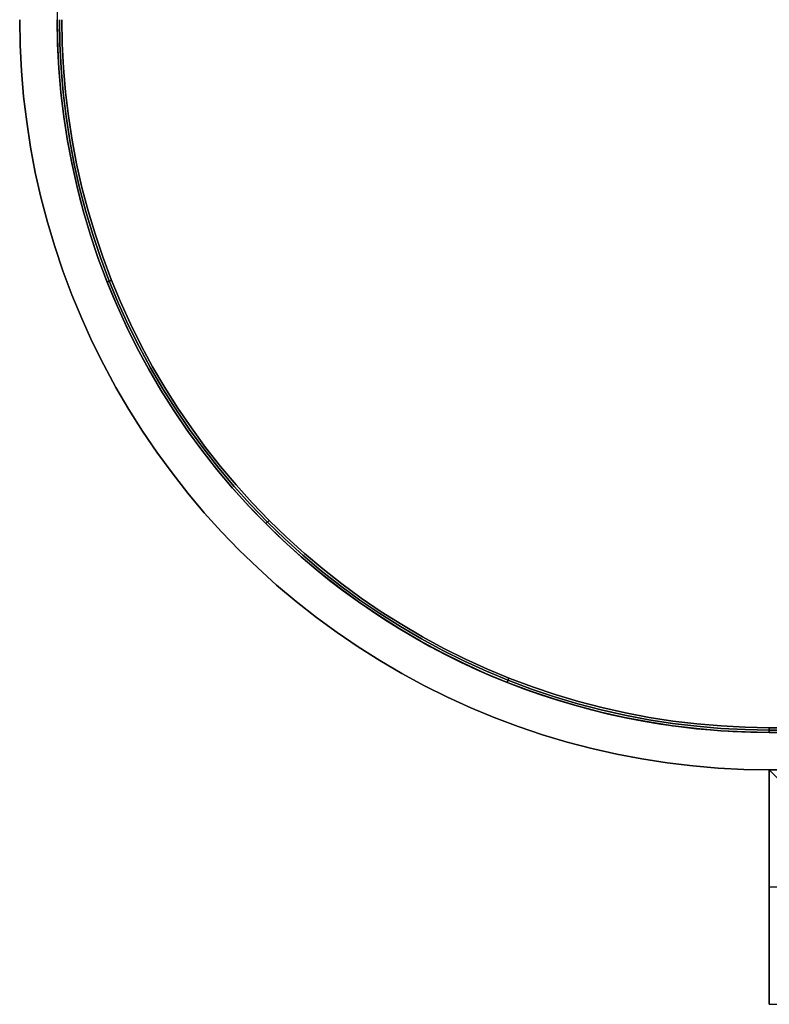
# Model space of a CAD drawing. Extents: x -1808 to 814, y 59 to 2017.
# Tile 1 of 52: x -1808 to -1728, y 59 to 164. Entities that reach past the tile are written whole.
import ezdxf

# ---------------------------------------------------------------- set-up
doc = ezdxf.new("R2010")
doc.units = 0
for name, color, linetype in [('LIVELLO_01', 12, 'CONTINUOUS'), ('LIVELLO_02', 192, 'CONTINUOUS'), ('LIVELLO_03', 5, 'CONTINUOUS'), ('PREDEFINITO', 7, 'CONTINUOUS')]:
    doc.layers.add(name, color=color, linetype=linetype)

msp = doc.modelspace()

# ---------------------------------------------------------------- linework, layer by layer
at = {"layer": 'LIVELLO_01'}
for p, q in [((-1727.95, 84, 77.27), (-1728, 84, 80)), ((-1728, 84, 80), (-1728, 84, 350)), ((-1728, 84, 350), (-1728, 59, 350)), ((-1728, 84, 350), (-1703, 84, 350)), ((-1728, 59, 80), (-1728, 84, 80)), ((-1728, 84, 175), (-1703, 84, 175)), ((-1728, 71.5, 350), (-1728, 71.5, 80)), ((-1728, 71.5, 80), (-1727.95, 71.5, 77.27)), ((-1703, 71.5, 350), (-1728, 71.5, 350)), ((-1728, 59, 350), (-1703, 59, 350)), ((-1727.95, 59, 77.27), (-1728, 59, 80)), ((-1728, 59, 80), (-1728, 59, 350)), ((-1728, 59, 175), (-1703, 59, 175))]:
    msp.add_line(p, q, dxfattribs=at)
at = {"layer": 'LIVELLO_02'}
for p, q in [((-1803.96, 161.41, 349.5), (-1804, 164, 349.5)), ((-1804, 164, 342.5), (-1803.96, 161.41, 342.5)), ((-1803.96, 161.41, 346), (-1804, 164, 346)), ((-1803.75, 164, 342.25), (-1803.71, 161.41, 342.25)), ((-1803.71, 161.41, 349.75), (-1803.75, 164, 349.75)), ((-1803.5, 164, 342), (-1803.46, 161.42, 342)), ((-1803.46, 161.42, 350), (-1803.5, 164, 350)), ((-1803.82, 158.81, 349.5), (-1803.96, 161.41, 349.5)), ((-1803.96, 161.41, 342.5), (-1803.82, 158.81, 342.5)), ((-1803.82, 158.81, 346), (-1803.96, 161.41, 346)), ((-1803.71, 161.41, 342.25), (-1803.57, 158.83, 342.25)), ((-1803.57, 158.83, 349.75), (-1803.71, 161.41, 349.75)), ((-1803.46, 161.42, 342), (-1803.32, 158.85, 342)), ((-1803.32, 158.85, 350), (-1803.46, 161.42, 350)), ((-1803.6, 156.23, 349.5), (-1803.82, 158.81, 349.5)), ((-1803.82, 158.81, 342.5), (-1803.6, 156.23, 342.5)), ((-1803.6, 156.23, 346), (-1803.82, 158.81, 346)), ((-1803.57, 158.83, 342.25), (-1803.35, 156.25, 342.25)), ((-1803.35, 156.25, 349.75), (-1803.57, 158.83, 349.75)), ((-1803.32, 158.85, 342), (-1803.1, 156.28, 342)), ((-1803.1, 156.28, 350), (-1803.32, 158.85, 350)), ((-1803.29, 153.65, 349.5), (-1803.6, 156.23, 349.5)), ((-1803.6, 156.23, 342.5), (-1803.29, 153.65, 342.5)), ((-1803.29, 153.65, 346), (-1803.6, 156.23, 346)), ((-1803.35, 156.25, 342.25), (-1803.05, 153.68, 342.25)), ((-1803.05, 153.68, 349.75), (-1803.35, 156.25, 349.75)), ((-1803.1, 156.28, 342), (-1802.8, 153.72, 342)), ((-1802.8, 153.72, 350), (-1803.1, 156.28, 350)), ((-1802.89, 151.09, 349.5), (-1803.29, 153.65, 349.5)), ((-1803.29, 153.65, 342.5), (-1802.89, 151.09, 342.5)), ((-1802.89, 151.09, 346), (-1803.29, 153.65, 346)), ((-1803.05, 153.68, 342.25), (-1802.65, 151.13, 342.25)), ((-1802.65, 151.13, 349.75), (-1803.05, 153.68, 349.75)), ((-1802.8, 153.72, 342), (-1802.4, 151.17, 342)), ((-1802.4, 151.17, 350), (-1802.8, 153.72, 350)), ((-1802.41, 148.54, 349.5), (-1802.89, 151.09, 349.5)), ((-1802.89, 151.09, 342.5), (-1802.41, 148.54, 342.5)), ((-1802.41, 148.54, 346), (-1802.89, 151.09, 346)), ((-1802.65, 151.13, 342.25), (-1802.17, 148.59, 342.25)), ((-1802.17, 148.59, 349.75), (-1802.65, 151.13, 349.75)), ((-1802.4, 151.17, 342), (-1801.92, 148.64, 342)), ((-1801.92, 148.64, 350), (-1802.4, 151.17, 350)), ((-1801.84, 146.01, 349.5), (-1802.41, 148.54, 349.5)), ((-1802.41, 148.54, 342.5), (-1801.84, 146.01, 342.5)), ((-1801.84, 146.01, 346), (-1802.41, 148.54, 346)), ((-1802.17, 148.59, 342.25), (-1801.6, 146.06, 342.25)), ((-1801.6, 146.06, 349.75), (-1802.17, 148.59, 349.75)), ((-1801.92, 148.64, 342), (-1801.36, 146.12, 342)), ((-1801.36, 146.12, 350), (-1801.92, 148.64, 350)), ((-1801.18, 143.5, 349.5), (-1801.84, 146.01, 349.5)), ((-1801.84, 146.01, 342.5), (-1801.18, 143.5, 342.5)), ((-1801.18, 143.5, 346), (-1801.84, 146.01, 346)), ((-1801.6, 146.06, 342.25), (-1800.94, 143.56, 342.25)), ((-1800.94, 143.56, 349.75), (-1801.6, 146.06, 349.75)), ((-1801.36, 146.12, 342), (-1800.7, 143.63, 342)), ((-1800.7, 143.63, 350), (-1801.36, 146.12, 350)), ((-1800.44, 141.01, 349.5), (-1801.18, 143.5, 349.5)), ((-1801.18, 143.5, 342.5), (-1800.44, 141.01, 342.5)), ((-1800.44, 141.01, 346), (-1801.18, 143.5, 346)), ((-1800.94, 143.56, 342.25), (-1800.2, 141.08, 342.25)), ((-1800.2, 141.08, 349.75), (-1800.94, 143.56, 349.75)), ((-1800.7, 143.63, 342), (-1799.96, 141.16, 342)), ((-1799.96, 141.16, 350), (-1800.7, 143.63, 350)), ((-1799.61, 138.55, 349.5), (-1800.44, 141.01, 349.5)), ((-1800.44, 141.01, 342.5), (-1799.61, 138.55, 342.5)), ((-1799.61, 138.55, 346), (-1800.44, 141.01, 346)), ((-1800.2, 141.08, 342.25), (-1799.38, 138.63, 342.25)), ((-1799.38, 138.63, 349.75), (-1800.2, 141.08, 349.75)), ((-1799.96, 141.16, 342), (-1799.14, 138.72, 342)), ((-1799.14, 138.72, 350), (-1799.96, 141.16, 350)), ((-1799.38, 138.63, 342.25), (-1798.47, 136.21, 342.25)), ((-1798.47, 136.21, 349.75), (-1799.38, 138.63, 349.75)), ((-1799.14, 138.72, 342), (-1798.24, 136.3, 342)), ((-1798.24, 136.3, 350), (-1799.14, 138.72, 350)), ((-1798.7, 136.12, 349.5), (-1799.61, 138.55, 349.5)), ((-1799.61, 138.55, 342.5), (-1798.7, 136.12, 342.5)), ((-1798.7, 136.12, 346), (-1799.61, 138.55, 346)), ((-1797.71, 133.72, 349.5), (-1798.7, 136.12, 349.5)), ((-1798.7, 136.12, 342.5), (-1797.71, 133.72, 342.5)), ((-1797.71, 133.72, 346), (-1798.7, 136.12, 346)), ((-1798.2, 136.21, 342), (-1798.67, 136.02, 342.5)), ((-1798.67, 136.02, 349.5), (-1798.2, 136.21, 350)), ((-1798.47, 136.21, 342.25), (-1797.48, 133.82, 342.25)), ((-1797.48, 133.82, 349.75), (-1798.47, 136.21, 349.75)), ((-1798.24, 136.3, 342), (-1797.25, 133.92, 342)), ((-1797.25, 133.92, 350), (-1798.24, 136.3, 350)), ((-1796.63, 131.36, 349.5), (-1797.71, 133.72, 349.5)), ((-1797.71, 133.72, 342.5), (-1796.63, 131.36, 342.5)), ((-1796.63, 131.36, 346), (-1797.71, 133.72, 346)), ((-1797.48, 133.82, 342.25), (-1796.41, 131.47, 342.25)), ((-1796.41, 131.47, 349.75), (-1797.48, 133.82, 349.75)), ((-1797.25, 133.92, 342), (-1796.18, 131.57, 342)), ((-1796.18, 131.57, 350), (-1797.25, 133.92, 350)), ((-1795.48, 129.04, 349.5), (-1796.63, 131.36, 349.5)), ((-1796.63, 131.36, 342.5), (-1795.48, 129.04, 342.5)), ((-1795.48, 129.04, 346), (-1796.63, 131.36, 346)), ((-1796.41, 131.47, 342.25), (-1795.26, 129.15, 342.25)), ((-1795.26, 129.15, 349.75), (-1796.41, 131.47, 349.75)), ((-1796.18, 131.57, 342), (-1795.04, 129.26, 342)), ((-1795.04, 129.26, 350), (-1796.18, 131.57, 350)), ((-1795.04, 129.26, 342), (-1793.81, 126.99, 342)), ((-1793.81, 126.99, 350), (-1795.04, 129.26, 350)), ((-1794.25, 126.75, 349.5), (-1795.48, 129.04, 349.5)), ((-1795.48, 129.04, 342.5), (-1794.25, 126.75, 342.5)), ((-1794.25, 126.75, 346), (-1795.48, 129.04, 346)), ((-1795.26, 129.15, 342.25), (-1794.03, 126.87, 342.25)), ((-1794.03, 126.87, 349.75), (-1795.26, 129.15, 349.75)), ((-1792.94, 124.51, 349.5), (-1794.25, 126.75, 349.5)), ((-1794.25, 126.75, 342.5), (-1792.94, 124.51, 342.5)), ((-1792.94, 124.51, 346), (-1794.25, 126.75, 346)), ((-1794.03, 126.87, 342.25), (-1792.72, 124.64, 342.25)), ((-1792.72, 124.64, 349.75), (-1794.03, 126.87, 349.75)), ((-1793.81, 126.99, 342), (-1792.51, 124.77, 342)), ((-1792.51, 124.77, 350), (-1793.81, 126.99, 350)), ((-1791.55, 122.32, 349.5), (-1792.94, 124.51, 349.5)), ((-1792.94, 124.51, 342.5), (-1791.55, 122.32, 342.5)), ((-1791.55, 122.32, 346), (-1792.94, 124.51, 346)), ((-1792.72, 124.64, 342.25), (-1791.34, 122.45, 342.25)), ((-1791.34, 122.45, 349.75), (-1792.72, 124.64, 349.75)), ((-1792.51, 124.77, 342), (-1791.13, 122.59, 342)), ((-1791.13, 122.59, 350), (-1792.51, 124.77, 350)), ((-1790.09, 120.17, 349.5), (-1791.55, 122.32, 349.5)), ((-1791.55, 122.32, 342.5), (-1790.09, 120.17, 342.5)), ((-1790.09, 120.17, 346), (-1791.55, 122.32, 346)), ((-1791.34, 122.45, 342.25), (-1789.89, 120.31, 342.25)), ((-1789.89, 120.31, 349.75), (-1791.34, 122.45, 349.75)), ((-1791.13, 122.59, 342), (-1789.68, 120.46, 342)), ((-1789.68, 120.46, 350), (-1791.13, 122.59, 350)), ((-1788.56, 118.08, 349.5), (-1790.09, 120.17, 349.5)), ((-1790.09, 120.17, 342.5), (-1788.56, 118.08, 342.5)), ((-1788.56, 118.08, 346), (-1790.09, 120.17, 346)), ((-1789.89, 120.31, 342.25), (-1788.36, 118.23, 342.25)), ((-1788.36, 118.23, 349.75), (-1789.89, 120.31, 349.75)), ((-1789.68, 120.46, 342), (-1788.16, 118.38, 342)), ((-1788.16, 118.38, 350), (-1789.68, 120.46, 350)), ((-1786.95, 116.04, 349.5), (-1788.56, 118.08, 349.5)), ((-1788.56, 118.08, 342.5), (-1786.95, 116.04, 342.5)), ((-1786.95, 116.04, 346), (-1788.56, 118.08, 346)), ((-1788.36, 118.23, 342.25), (-1786.76, 116.19, 342.25)), ((-1786.76, 116.19, 349.75), (-1788.36, 118.23, 349.75)), ((-1788.16, 118.38, 342), (-1786.57, 116.35, 342)), ((-1786.57, 116.35, 350), (-1788.16, 118.38, 350)), ((-1785.28, 114.05, 349.5), (-1786.95, 116.04, 349.5)), ((-1786.95, 116.04, 342.5), (-1785.28, 114.05, 342.5)), ((-1785.28, 114.05, 346), (-1786.95, 116.04, 346)), ((-1786.76, 116.19, 342.25), (-1785.1, 114.21, 342.25)), ((-1785.1, 114.21, 349.75), (-1786.76, 116.19, 349.75)), ((-1786.57, 116.35, 342), (-1784.91, 114.38, 342)), ((-1784.91, 114.38, 350), (-1786.57, 116.35, 350)), ((-1783.54, 112.13, 349.5), (-1785.28, 114.05, 349.5)), ((-1785.28, 114.05, 342.5), (-1783.54, 112.13, 342.5)), ((-1783.54, 112.13, 346), (-1785.28, 114.05, 346)), ((-1785.1, 114.21, 342.25), (-1783.36, 112.29, 342.25)), ((-1783.36, 112.29, 349.75), (-1785.1, 114.21, 349.75)), ((-1784.91, 114.38, 342), (-1783.18, 112.46, 342)), ((-1783.18, 112.46, 350), (-1784.91, 114.38, 350)), ((-1783.18, 112.46, 342), (-1781.39, 110.61, 342)), ((-1781.39, 110.61, 350), (-1783.18, 112.46, 350)), ((-1781.74, 110.26, 349.5), (-1783.54, 112.13, 349.5)), ((-1783.54, 112.13, 342.5), (-1781.74, 110.26, 342.5)), ((-1781.74, 110.26, 346), (-1783.54, 112.13, 346)), ((-1783.36, 112.29, 342.25), (-1781.57, 110.43, 342.25)), ((-1781.57, 110.43, 349.75), (-1783.36, 112.29, 349.75)), ((-1781.39, 110.61, 342), (-1781.74, 110.26, 342.5)), ((-1781.74, 110.26, 349.5), (-1781.39, 110.61, 350)), ((-1779.87, 108.46, 349.5), (-1781.74, 110.26, 349.5)), ((-1781.74, 110.26, 342.5), (-1779.87, 108.46, 342.5)), ((-1779.87, 108.46, 346), (-1781.74, 110.26, 346)), ((-1781.57, 110.43, 342.25), (-1779.71, 108.64, 342.25)), ((-1779.71, 108.64, 349.75), (-1781.57, 110.43, 349.75)), ((-1781.39, 110.61, 342), (-1779.54, 108.82, 342)), ((-1779.54, 108.82, 350), (-1781.39, 110.61, 350)), ((-1777.95, 106.72, 349.5), (-1779.87, 108.46, 349.5)), ((-1779.87, 108.46, 342.5), (-1777.95, 106.72, 342.5)), ((-1777.95, 106.72, 346), (-1779.87, 108.46, 346)), ((-1779.71, 108.64, 342.25), (-1777.79, 106.9, 342.25)), ((-1777.79, 106.9, 349.75), (-1779.71, 108.64, 349.75)), ((-1779.54, 108.82, 342), (-1777.62, 107.09, 342)), ((-1777.62, 107.09, 350), (-1779.54, 108.82, 350)), ((-1775.96, 105.05, 349.5), (-1777.95, 106.72, 349.5)), ((-1777.95, 106.72, 342.5), (-1775.96, 105.05, 342.5)), ((-1775.96, 105.05, 346), (-1777.95, 106.72, 346)), ((-1777.79, 106.9, 342.25), (-1775.81, 105.24, 342.25)), ((-1775.81, 105.24, 349.75), (-1777.79, 106.9, 349.75)), ((-1777.62, 107.09, 342), (-1775.65, 105.43, 342)), ((-1775.65, 105.43, 350), (-1777.62, 107.09, 350)), ((-1773.92, 103.44, 349.5), (-1775.96, 105.05, 349.5)), ((-1775.96, 105.05, 342.5), (-1773.92, 103.44, 342.5)), ((-1773.92, 103.44, 346), (-1775.96, 105.05, 346)), ((-1775.81, 105.24, 342.25), (-1773.77, 103.64, 342.25)), ((-1773.77, 103.64, 349.75), (-1775.81, 105.24, 349.75)), ((-1775.65, 105.43, 342), (-1773.62, 103.84, 342)), ((-1773.62, 103.84, 350), (-1775.65, 105.43, 350)), ((-1771.83, 101.91, 349.5), (-1773.92, 103.44, 349.5)), ((-1773.92, 103.44, 342.5), (-1771.83, 101.91, 342.5)), ((-1771.83, 101.91, 346), (-1773.92, 103.44, 346)), ((-1773.77, 103.64, 342.25), (-1771.69, 102.11, 342.25)), ((-1771.69, 102.11, 349.75), (-1773.77, 103.64, 349.75)), ((-1773.62, 103.84, 342), (-1771.54, 102.32, 342)), ((-1771.54, 102.32, 350), (-1773.62, 103.84, 350)), ((-1769.68, 100.45, 349.5), (-1771.83, 101.91, 349.5)), ((-1771.83, 101.91, 342.5), (-1769.68, 100.45, 342.5)), ((-1769.68, 100.45, 346), (-1771.83, 101.91, 346)), ((-1771.69, 102.11, 342.25), (-1769.55, 100.66, 342.25)), ((-1769.55, 100.66, 349.75), (-1771.69, 102.11, 349.75)), ((-1771.54, 102.32, 342), (-1769.41, 100.87, 342)), ((-1769.41, 100.87, 350), (-1771.54, 102.32, 350)), ((-1769.41, 100.87, 342), (-1767.23, 99.49, 342)), ((-1767.23, 99.49, 350), (-1769.41, 100.87, 350)), ((-1767.49, 99.06, 349.5), (-1769.68, 100.45, 349.5)), ((-1769.68, 100.45, 342.5), (-1767.49, 99.06, 342.5)), ((-1767.49, 99.06, 346), (-1769.68, 100.45, 346)), ((-1769.55, 100.66, 342.25), (-1767.36, 99.28, 342.25)), ((-1767.36, 99.28, 349.75), (-1769.55, 100.66, 349.75)), ((-1765.25, 97.75, 349.5), (-1767.49, 99.06, 349.5)), ((-1767.49, 99.06, 342.5), (-1765.25, 97.75, 342.5)), ((-1765.25, 97.75, 346), (-1767.49, 99.06, 346)), ((-1767.36, 99.28, 342.25), (-1765.13, 97.97, 342.25)), ((-1765.13, 97.97, 349.75), (-1767.36, 99.28, 349.75)), ((-1767.23, 99.49, 342), (-1765.01, 98.19, 342)), ((-1765.01, 98.19, 350), (-1767.23, 99.49, 350)), ((-1762.96, 96.52, 349.5), (-1765.25, 97.75, 349.5)), ((-1765.25, 97.75, 342.5), (-1762.96, 96.52, 342.5)), ((-1762.96, 96.52, 346), (-1765.25, 97.75, 346)), ((-1765.13, 97.97, 342.25), (-1762.85, 96.74, 342.25)), ((-1762.85, 96.74, 349.75), (-1765.13, 97.97, 349.75)), ((-1765.01, 98.19, 342), (-1762.74, 96.96, 342)), ((-1762.74, 96.96, 350), (-1765.01, 98.19, 350)), ((-1762.85, 96.74, 342.25), (-1760.53, 95.59, 342.25)), ((-1760.53, 95.59, 349.75), (-1762.85, 96.74, 349.75)), ((-1762.74, 96.96, 342), (-1760.43, 95.82, 342)), ((-1760.43, 95.82, 350), (-1762.74, 96.96, 350)), ((-1760.64, 95.37, 349.5), (-1762.96, 96.52, 349.5)), ((-1762.96, 96.52, 342.5), (-1760.64, 95.37, 342.5)), ((-1760.64, 95.37, 346), (-1762.96, 96.52, 346)), ((-1760.53, 95.59, 342.25), (-1758.18, 94.52, 342.25)), ((-1758.18, 94.52, 349.75), (-1760.53, 95.59, 349.75)), ((-1760.43, 95.82, 342), (-1758.08, 94.75, 342)), ((-1758.08, 94.75, 350), (-1760.43, 95.82, 350)), ((-1758.28, 94.29, 349.5), (-1760.64, 95.37, 349.5)), ((-1760.64, 95.37, 342.5), (-1758.28, 94.29, 342.5)), ((-1758.28, 94.29, 346), (-1760.64, 95.37, 346)), ((-1758.18, 94.52, 342.25), (-1755.79, 93.53, 342.25)), ((-1755.79, 93.53, 349.75), (-1758.18, 94.52, 349.75)), ((-1758.08, 94.75, 342), (-1755.7, 93.76, 342)), ((-1755.7, 93.76, 350), (-1758.08, 94.75, 350)), ((-1755.88, 93.3, 349.5), (-1758.28, 94.29, 349.5)), ((-1758.28, 94.29, 342.5), (-1755.88, 93.3, 342.5)), ((-1755.88, 93.3, 346), (-1758.28, 94.29, 346)), ((-1755.79, 93.8, 342), (-1755.98, 93.33, 342.5)), ((-1755.98, 93.33, 349.5), (-1755.79, 93.8, 350)), ((-1755.79, 93.53, 342.25), (-1753.37, 92.62, 342.25)), ((-1753.37, 92.62, 349.75), (-1755.79, 93.53, 349.75)), ((-1755.7, 93.76, 342), (-1753.28, 92.86, 342)), ((-1753.28, 92.86, 350), (-1755.7, 93.76, 350)), ((-1753.45, 92.39, 349.5), (-1755.88, 93.3, 349.5)), ((-1755.88, 93.3, 342.5), (-1753.45, 92.39, 342.5)), ((-1753.45, 92.39, 346), (-1755.88, 93.3, 346)), ((-1753.37, 92.62, 342.25), (-1750.92, 91.8, 342.25)), ((-1750.92, 91.8, 349.75), (-1753.37, 92.62, 349.75)), ((-1753.28, 92.86, 342), (-1750.84, 92.04, 342)), ((-1750.84, 92.04, 350), (-1753.28, 92.86, 350)), ((-1750.99, 91.56, 349.5), (-1753.45, 92.39, 349.5)), ((-1753.45, 92.39, 342.5), (-1750.99, 91.56, 342.5)), ((-1750.99, 91.56, 346), (-1753.45, 92.39, 346)), ((-1748.5, 90.82, 349.5), (-1750.99, 91.56, 349.5)), ((-1750.99, 91.56, 342.5), (-1748.5, 90.82, 342.5)), ((-1748.5, 90.82, 346), (-1750.99, 91.56, 346)), ((-1750.92, 91.8, 342.25), (-1748.44, 91.06, 342.25)), ((-1748.44, 91.06, 349.75), (-1750.92, 91.8, 349.75)), ((-1750.84, 92.04, 342), (-1748.37, 91.3, 342)), ((-1748.37, 91.3, 350), (-1750.84, 92.04, 350)), ((-1745.99, 90.16, 349.5), (-1748.5, 90.82, 349.5)), ((-1748.5, 90.82, 342.5), (-1745.99, 90.16, 342.5)), ((-1745.99, 90.16, 346), (-1748.5, 90.82, 346)), ((-1748.44, 91.06, 342.25), (-1745.94, 90.4, 342.25)), ((-1745.94, 90.4, 349.75), (-1748.44, 91.06, 349.75)), ((-1748.37, 91.3, 342), (-1745.88, 90.64, 342)), ((-1745.88, 90.64, 350), (-1748.37, 91.3, 350)), ((-1745.94, 90.4, 342.25), (-1743.41, 89.83, 342.25)), ((-1743.41, 89.83, 349.75), (-1745.94, 90.4, 349.75)), ((-1745.88, 90.64, 342), (-1743.36, 90.08, 342)), ((-1743.36, 90.08, 350), (-1745.88, 90.64, 350)), ((-1743.46, 89.59, 349.5), (-1745.99, 90.16, 349.5)), ((-1745.99, 90.16, 342.5), (-1743.46, 89.59, 342.5)), ((-1743.46, 89.59, 346), (-1745.99, 90.16, 346)), ((-1740.91, 89.11, 349.5), (-1743.46, 89.59, 349.5)), ((-1743.46, 89.59, 342.5), (-1740.91, 89.11, 342.5)), ((-1740.91, 89.11, 346), (-1743.46, 89.59, 346)), ((-1743.41, 89.83, 342.25), (-1740.87, 89.35, 342.25)), ((-1740.87, 89.35, 349.75), (-1743.41, 89.83, 349.75)), ((-1743.36, 90.08, 342), (-1740.83, 89.6, 342)), ((-1740.83, 89.6, 350), (-1743.36, 90.08, 350)), ((-1740.87, 89.35, 342.25), (-1738.32, 88.95, 342.25)), ((-1738.32, 88.95, 349.75), (-1740.87, 89.35, 349.75)), ((-1740.83, 89.6, 342), (-1738.28, 89.2, 342)), ((-1738.28, 89.2, 350), (-1740.83, 89.6, 350)), ((-1738.35, 88.71, 349.5), (-1740.91, 89.11, 349.5)), ((-1740.91, 89.11, 342.5), (-1738.35, 88.71, 342.5)), ((-1738.35, 88.71, 346), (-1740.91, 89.11, 346)), ((-1735.77, 88.4, 349.5), (-1738.35, 88.71, 349.5)), ((-1738.35, 88.71, 342.5), (-1735.77, 88.4, 342.5)), ((-1735.77, 88.4, 346), (-1738.35, 88.71, 346)), ((-1738.32, 88.95, 342.25), (-1735.75, 88.65, 342.25)), ((-1735.75, 88.65, 349.75), (-1738.32, 88.95, 349.75)), ((-1738.28, 89.2, 342), (-1735.72, 88.9, 342)), ((-1735.72, 88.9, 350), (-1738.28, 89.2, 350)), ((-1733.19, 88.18, 349.5), (-1735.77, 88.4, 349.5)), ((-1735.77, 88.4, 342.5), (-1733.19, 88.18, 342.5)), ((-1733.19, 88.18, 346), (-1735.77, 88.4, 346)), ((-1735.75, 88.65, 342.25), (-1733.17, 88.43, 342.25)), ((-1733.17, 88.43, 349.75), (-1735.75, 88.65, 349.75)), ((-1735.72, 88.9, 342), (-1733.15, 88.68, 342)), ((-1733.15, 88.68, 350), (-1735.72, 88.9, 350)), ((-1733.17, 88.43, 342.25), (-1730.59, 88.29, 342.25)), ((-1730.59, 88.29, 349.75), (-1733.17, 88.43, 349.75)), ((-1733.15, 88.68, 342), (-1730.58, 88.54, 342)), ((-1730.58, 88.54, 350), (-1733.15, 88.68, 350)), ((-1730.59, 88.29, 342.25), (-1728, 88.25, 342.25)), ((-1728, 88.25, 349.75), (-1730.59, 88.29, 349.75)), ((-1730.58, 88.54, 342), (-1728, 88.5, 342)), ((-1728, 88.5, 350), (-1730.58, 88.54, 350)), ((-1728, 88.5, 342), (-1188, 88.5, 342)), ((-1728, 88.5, 342), (-1728, 88, 342.5)), ((-1728, 88, 349.5), (-1728, 88.5, 350)), ((-1188, 88.5, 350), (-1728, 88.5, 350)), ((-1728, 88.25, 342.25), (-1188, 88.25, 342.25)), ((-1188, 88.25, 349.75), (-1728, 88.25, 349.75)), ((-1730.59, 88.04, 349.5), (-1733.19, 88.18, 349.5)), ((-1733.19, 88.18, 342.5), (-1730.59, 88.04, 342.5)), ((-1730.59, 88.04, 346), (-1733.19, 88.18, 346)), ((-1728, 88, 349.5), (-1730.59, 88.04, 349.5)), ((-1730.59, 88.04, 342.5), (-1728, 88, 342.5)), ((-1728, 88, 346), (-1730.59, 88.04, 346)), ((-1188, 88, 349.5), (-1728, 88, 349.5)), ((-1728, 88, 342.5), (-1188, 88, 342.5)), ((-1728, 88, 342.5), (-1728, 88, 349.5)), ((-1188, 88, 346), (-1728, 88, 346))]:
    msp.add_line(p, q, dxfattribs=at)
at = {"layer": 'LIVELLO_03'}
for p, q in [((-1804, 504, 337.5), (-1804, 164, 337.5)), ((-1808, 164, 325), (-1807.95, 161.27, 325)), ((-1808, 164, 350), (-1807.95, 161.27, 350)), ((-1807.95, 161.27, 337.5), (-1808, 164, 337.5)), ((-1803.96, 161.41, 325), (-1804, 164, 325)), ((-1803.96, 161.41, 350), (-1804, 164, 350)), ((-1804, 164, 337.5), (-1803.96, 161.41, 337.5)), ((-1804, 164, 325), (-1804, 164, 350)), ((-1807.95, 161.27, 325), (-1807.81, 158.54, 325)), ((-1807.95, 161.27, 350), (-1807.81, 158.54, 350)), ((-1807.81, 158.54, 337.5), (-1807.95, 161.27, 337.5)), ((-1803.82, 158.81, 325), (-1803.96, 161.41, 325)), ((-1803.82, 158.81, 350), (-1803.96, 161.41, 350)), ((-1803.96, 161.41, 337.5), (-1803.82, 158.81, 337.5)), ((-1803.6, 156.23, 325), (-1803.82, 158.81, 325)), ((-1803.6, 156.23, 350), (-1803.82, 158.81, 350)), ((-1803.82, 158.81, 337.5), (-1803.6, 156.23, 337.5)), ((-1807.81, 158.54, 325), (-1807.58, 155.82, 325)), ((-1807.81, 158.54, 350), (-1807.58, 155.82, 350)), ((-1807.58, 155.82, 337.5), (-1807.81, 158.54, 337.5)), ((-1807.58, 155.82, 325), (-1807.25, 153.11, 325)), ((-1807.58, 155.82, 350), (-1807.25, 153.11, 350)), ((-1807.25, 153.11, 337.5), (-1807.58, 155.82, 337.5)), ((-1803.29, 153.65, 325), (-1803.6, 156.23, 325)), ((-1803.29, 153.65, 350), (-1803.6, 156.23, 350)), ((-1803.6, 156.23, 337.5), (-1803.29, 153.65, 337.5)), ((-1802.89, 151.09, 325), (-1803.29, 153.65, 325)), ((-1802.89, 151.09, 350), (-1803.29, 153.65, 350)), ((-1803.29, 153.65, 337.5), (-1802.89, 151.09, 337.5)), ((-1807.25, 153.11, 325), (-1806.84, 150.41, 325)), ((-1807.25, 153.11, 350), (-1806.84, 150.41, 350)), ((-1806.84, 150.41, 337.5), (-1807.25, 153.11, 337.5)), ((-1806.84, 150.41, 325), (-1806.33, 147.72, 325)), ((-1806.84, 150.41, 350), (-1806.33, 147.72, 350)), ((-1806.33, 147.72, 337.5), (-1806.84, 150.41, 337.5)), ((-1802.41, 148.54, 325), (-1802.89, 151.09, 325)), ((-1802.41, 148.54, 350), (-1802.89, 151.09, 350)), ((-1802.89, 151.09, 337.5), (-1802.41, 148.54, 337.5)), ((-1801.84, 146.01, 325), (-1802.41, 148.54, 325)), ((-1801.84, 146.01, 350), (-1802.41, 148.54, 350)), ((-1802.41, 148.54, 337.5), (-1801.84, 146.01, 337.5)), ((-1806.33, 147.72, 325), (-1805.73, 145.06, 325)), ((-1806.33, 147.72, 350), (-1805.73, 145.06, 350)), ((-1805.73, 145.06, 337.5), (-1806.33, 147.72, 337.5)), ((-1801.18, 143.5, 325), (-1801.84, 146.01, 325)), ((-1801.18, 143.5, 350), (-1801.84, 146.01, 350)), ((-1801.84, 146.01, 337.5), (-1801.18, 143.5, 337.5)), ((-1805.73, 145.06, 325), (-1805.03, 142.42, 325)), ((-1805.73, 145.06, 350), (-1805.03, 142.42, 350)), ((-1805.03, 142.42, 337.5), (-1805.73, 145.06, 337.5)), ((-1800.44, 141.01, 325), (-1801.18, 143.5, 325)), ((-1800.44, 141.01, 350), (-1801.18, 143.5, 350)), ((-1801.18, 143.5, 337.5), (-1800.44, 141.01, 337.5)), ((-1805.03, 142.42, 325), (-1804.25, 139.8, 325)), ((-1805.03, 142.42, 350), (-1804.25, 139.8, 350)), ((-1804.25, 139.8, 337.5), (-1805.03, 142.42, 337.5)), ((-1799.61, 138.55, 325), (-1800.44, 141.01, 325)), ((-1799.61, 138.55, 350), (-1800.44, 141.01, 350)), ((-1800.44, 141.01, 337.5), (-1799.61, 138.55, 337.5)), ((-1804.25, 139.8, 325), (-1803.38, 137.21, 325)), ((-1804.25, 139.8, 350), (-1803.38, 137.21, 350)), ((-1803.38, 137.21, 337.5), (-1804.25, 139.8, 337.5)), ((-1798.7, 136.12, 325), (-1799.61, 138.55, 325)), ((-1798.7, 136.12, 350), (-1799.61, 138.55, 350)), ((-1799.61, 138.55, 337.5), (-1798.7, 136.12, 337.5)), ((-1803.38, 137.21, 325), (-1802.42, 134.65, 325)), ((-1803.38, 137.21, 350), (-1802.42, 134.65, 350)), ((-1802.42, 134.65, 337.5), (-1803.38, 137.21, 337.5)), ((-1797.71, 133.72, 325), (-1798.7, 136.12, 325)), ((-1797.71, 133.72, 350), (-1798.7, 136.12, 350)), ((-1798.7, 136.12, 337.5), (-1797.71, 133.72, 337.5)), ((-1802.42, 134.65, 325), (-1801.38, 132.13, 325)), ((-1802.42, 134.65, 350), (-1801.38, 132.13, 350)), ((-1801.38, 132.13, 337.5), (-1802.42, 134.65, 337.5)), ((-1796.63, 131.36, 325), (-1797.71, 133.72, 325)), ((-1796.63, 131.36, 350), (-1797.71, 133.72, 350)), ((-1797.71, 133.72, 337.5), (-1796.63, 131.36, 337.5)), ((-1801.38, 132.13, 325), (-1800.25, 129.64, 325)), ((-1801.38, 132.13, 350), (-1800.25, 129.64, 350)), ((-1800.25, 129.64, 337.5), (-1801.38, 132.13, 337.5)), ((-1795.48, 129.04, 325), (-1796.63, 131.36, 325)), ((-1795.48, 129.04, 350), (-1796.63, 131.36, 350)), ((-1796.63, 131.36, 337.5), (-1795.48, 129.04, 337.5)), ((-1800.25, 129.64, 325), (-1799.03, 127.19, 325)), ((-1800.25, 129.64, 350), (-1799.03, 127.19, 350)), ((-1799.03, 127.19, 337.5), (-1800.25, 129.64, 337.5)), ((-1794.25, 126.75, 325), (-1795.48, 129.04, 325)), ((-1794.25, 126.75, 350), (-1795.48, 129.04, 350)), ((-1795.48, 129.04, 337.5), (-1794.25, 126.75, 337.5)), ((-1799.03, 127.19, 325), (-1797.73, 124.79, 325)), ((-1799.03, 127.19, 350), (-1797.73, 124.79, 350)), ((-1797.73, 124.79, 337.5), (-1799.03, 127.19, 337.5)), ((-1792.94, 124.51, 325), (-1794.25, 126.75, 325)), ((-1792.94, 124.51, 350), (-1794.25, 126.75, 350)), ((-1794.25, 126.75, 337.5), (-1792.94, 124.51, 337.5)), ((-1797.73, 124.79, 325), (-1796.35, 122.43, 325)), ((-1797.73, 124.79, 350), (-1796.35, 122.43, 350)), ((-1796.35, 122.43, 337.5), (-1797.73, 124.79, 337.5)), ((-1791.55, 122.32, 325), (-1792.94, 124.51, 325)), ((-1791.55, 122.32, 350), (-1792.94, 124.51, 350)), ((-1792.94, 124.51, 337.5), (-1791.55, 122.32, 337.5)), ((-1796.35, 122.43, 325), (-1794.89, 120.12, 325)), ((-1796.35, 122.43, 350), (-1794.89, 120.12, 350)), ((-1794.89, 120.12, 337.5), (-1796.35, 122.43, 337.5)), ((-1790.09, 120.17, 325), (-1791.55, 122.32, 325)), ((-1790.09, 120.17, 350), (-1791.55, 122.32, 350)), ((-1791.55, 122.32, 337.5), (-1790.09, 120.17, 337.5)), ((-1794.89, 120.12, 325), (-1793.36, 117.87, 325)), ((-1794.89, 120.12, 350), (-1793.36, 117.87, 350)), ((-1793.36, 117.87, 337.5), (-1794.89, 120.12, 337.5)), ((-1788.56, 118.08, 325), (-1790.09, 120.17, 325)), ((-1788.56, 118.08, 350), (-1790.09, 120.17, 350)), ((-1790.09, 120.17, 337.5), (-1788.56, 118.08, 337.5)), ((-1793.36, 117.87, 325), (-1791.74, 115.66, 325)), ((-1793.36, 117.87, 350), (-1791.74, 115.66, 350)), ((-1791.74, 115.66, 337.5), (-1793.36, 117.87, 337.5)), ((-1786.95, 116.04, 325), (-1788.56, 118.08, 325)), ((-1786.95, 116.04, 350), (-1788.56, 118.08, 350)), ((-1788.56, 118.08, 337.5), (-1786.95, 116.04, 337.5)), ((-1791.74, 115.66, 325), (-1790.06, 113.51, 325)), ((-1791.74, 115.66, 350), (-1790.06, 113.51, 350)), ((-1790.06, 113.51, 337.5), (-1791.74, 115.66, 337.5)), ((-1785.28, 114.05, 325), (-1786.95, 116.04, 325)), ((-1785.28, 114.05, 350), (-1786.95, 116.04, 350)), ((-1786.95, 116.04, 337.5), (-1785.28, 114.05, 337.5)), ((-1790.06, 113.51, 325), (-1788.3, 111.42, 325)), ((-1790.06, 113.51, 350), (-1788.3, 111.42, 350)), ((-1788.3, 111.42, 337.5), (-1790.06, 113.51, 337.5)), ((-1783.54, 112.13, 325), (-1785.28, 114.05, 325)), ((-1783.54, 112.13, 350), (-1785.28, 114.05, 350)), ((-1785.28, 114.05, 337.5), (-1783.54, 112.13, 337.5)), ((-1788.3, 111.42, 325), (-1786.47, 109.4, 325)), ((-1788.3, 111.42, 350), (-1786.47, 109.4, 350)), ((-1786.47, 109.4, 337.5), (-1788.3, 111.42, 337.5)), ((-1781.74, 110.26, 325), (-1783.54, 112.13, 325)), ((-1781.74, 110.26, 350), (-1783.54, 112.13, 350)), ((-1783.54, 112.13, 337.5), (-1781.74, 110.26, 337.5)), ((-1779.87, 108.46, 325), (-1781.74, 110.26, 325)), ((-1779.87, 108.46, 350), (-1781.74, 110.26, 350)), ((-1781.74, 110.26, 337.5), (-1779.87, 108.46, 337.5)), ((-1786.47, 109.4, 325), (-1784.57, 107.43, 325)), ((-1786.47, 109.4, 350), (-1784.57, 107.43, 350)), ((-1784.57, 107.43, 337.5), (-1786.47, 109.4, 337.5)), ((-1777.95, 106.72, 325), (-1779.87, 108.46, 325)), ((-1777.95, 106.72, 350), (-1779.87, 108.46, 350)), ((-1779.87, 108.46, 337.5), (-1777.95, 106.72, 337.5)), ((-1784.57, 107.43, 325), (-1782.6, 105.53, 325)), ((-1784.57, 107.43, 350), (-1782.6, 105.53, 350)), ((-1782.6, 105.53, 337.5), (-1784.57, 107.43, 337.5)), ((-1775.96, 105.05, 325), (-1777.95, 106.72, 325)), ((-1775.96, 105.05, 350), (-1777.95, 106.72, 350)), ((-1777.95, 106.72, 337.5), (-1775.96, 105.05, 337.5)), ((-1782.6, 105.53, 325), (-1780.58, 103.7, 325)), ((-1782.6, 105.53, 350), (-1780.58, 103.7, 350)), ((-1780.58, 103.7, 337.5), (-1782.6, 105.53, 337.5)), ((-1773.92, 103.44, 325), (-1775.96, 105.05, 325)), ((-1773.92, 103.44, 350), (-1775.96, 105.05, 350)), ((-1775.96, 105.05, 337.5), (-1773.92, 103.44, 337.5)), ((-1780.58, 103.7, 325), (-1778.49, 101.94, 325)), ((-1780.58, 103.7, 350), (-1778.49, 101.94, 350)), ((-1778.49, 101.94, 337.5), (-1780.58, 103.7, 337.5)), ((-1771.83, 101.91, 325), (-1773.92, 103.44, 325)), ((-1771.83, 101.91, 350), (-1773.92, 103.44, 350)), ((-1773.92, 103.44, 337.5), (-1771.83, 101.91, 337.5)), ((-1778.49, 101.94, 325), (-1776.34, 100.26, 325)), ((-1778.49, 101.94, 350), (-1776.34, 100.26, 350)), ((-1776.34, 100.26, 337.5), (-1778.49, 101.94, 337.5)), ((-1769.68, 100.45, 325), (-1771.83, 101.91, 325)), ((-1769.68, 100.45, 350), (-1771.83, 101.91, 350)), ((-1771.83, 101.91, 337.5), (-1769.68, 100.45, 337.5)), ((-1776.34, 100.26, 325), (-1774.13, 98.64, 325)), ((-1776.34, 100.26, 350), (-1774.13, 98.64, 350)), ((-1774.13, 98.64, 337.5), (-1776.34, 100.26, 337.5)), ((-1767.49, 99.06, 325), (-1769.68, 100.45, 325)), ((-1767.49, 99.06, 350), (-1769.68, 100.45, 350)), ((-1769.68, 100.45, 337.5), (-1767.49, 99.06, 337.5)), ((-1765.25, 97.75, 325), (-1767.49, 99.06, 325)), ((-1765.25, 97.75, 350), (-1767.49, 99.06, 350)), ((-1767.49, 99.06, 337.5), (-1765.25, 97.75, 337.5)), ((-1774.13, 98.64, 325), (-1771.88, 97.11, 325)), ((-1774.13, 98.64, 350), (-1771.88, 97.11, 350)), ((-1771.88, 97.11, 337.5), (-1774.13, 98.64, 337.5)), ((-1762.96, 96.52, 325), (-1765.25, 97.75, 325)), ((-1762.96, 96.52, 350), (-1765.25, 97.75, 350)), ((-1765.25, 97.75, 337.5), (-1762.96, 96.52, 337.5)), ((-1771.88, 97.11, 325), (-1769.57, 95.65, 325)), ((-1771.88, 97.11, 350), (-1769.57, 95.65, 350)), ((-1769.57, 95.65, 337.5), (-1771.88, 97.11, 337.5)), ((-1769.57, 95.65, 325), (-1767.21, 94.27, 325)), ((-1769.57, 95.65, 350), (-1767.21, 94.27, 350)), ((-1767.21, 94.27, 337.5), (-1769.57, 95.65, 337.5)), ((-1760.64, 95.37, 325), (-1762.96, 96.52, 325)), ((-1760.64, 95.37, 350), (-1762.96, 96.52, 350)), ((-1762.96, 96.52, 337.5), (-1760.64, 95.37, 337.5)), ((-1758.28, 94.29, 325), (-1760.64, 95.37, 325)), ((-1758.28, 94.29, 350), (-1760.64, 95.37, 350)), ((-1760.64, 95.37, 337.5), (-1758.28, 94.29, 337.5)), ((-1767.21, 94.27, 325), (-1764.81, 92.97, 325)), ((-1767.21, 94.27, 350), (-1764.81, 92.97, 350)), ((-1764.81, 92.97, 337.5), (-1767.21, 94.27, 337.5)), ((-1755.88, 93.3, 325), (-1758.28, 94.29, 325)), ((-1755.88, 93.3, 350), (-1758.28, 94.29, 350)), ((-1758.28, 94.29, 337.5), (-1755.88, 93.3, 337.5)), ((-1764.81, 92.97, 325), (-1762.36, 91.75, 325)), ((-1764.81, 92.97, 350), (-1762.36, 91.75, 350)), ((-1762.36, 91.75, 337.5), (-1764.81, 92.97, 337.5)), ((-1753.45, 92.39, 325), (-1755.88, 93.3, 325)), ((-1753.45, 92.39, 350), (-1755.88, 93.3, 350)), ((-1755.88, 93.3, 337.5), (-1753.45, 92.39, 337.5)), ((-1762.36, 91.75, 325), (-1759.87, 90.62, 325)), ((-1762.36, 91.75, 350), (-1759.87, 90.62, 350)), ((-1759.87, 90.62, 337.5), (-1762.36, 91.75, 337.5)), ((-1750.99, 91.56, 325), (-1753.45, 92.39, 325)), ((-1750.99, 91.56, 350), (-1753.45, 92.39, 350)), ((-1753.45, 92.39, 337.5), (-1750.99, 91.56, 337.5)), ((-1748.5, 90.82, 325), (-1750.99, 91.56, 325)), ((-1748.5, 90.82, 350), (-1750.99, 91.56, 350)), ((-1750.99, 91.56, 337.5), (-1748.5, 90.82, 337.5)), ((-1759.87, 90.62, 325), (-1757.35, 89.58, 325)), ((-1759.87, 90.62, 350), (-1757.35, 89.58, 350)), ((-1757.35, 89.58, 337.5), (-1759.87, 90.62, 337.5)), ((-1745.99, 90.16, 325), (-1748.5, 90.82, 325)), ((-1745.99, 90.16, 350), (-1748.5, 90.82, 350)), ((-1748.5, 90.82, 337.5), (-1745.99, 90.16, 337.5)), ((-1757.35, 89.58, 325), (-1754.79, 88.62, 325)), ((-1757.35, 89.58, 350), (-1754.79, 88.62, 350)), ((-1754.79, 88.62, 337.5), (-1757.35, 89.58, 337.5)), ((-1743.46, 89.59, 325), (-1745.99, 90.16, 325)), ((-1743.46, 89.59, 350), (-1745.99, 90.16, 350)), ((-1745.99, 90.16, 337.5), (-1743.46, 89.59, 337.5)), ((-1740.91, 89.11, 325), (-1743.46, 89.59, 325)), ((-1740.91, 89.11, 350), (-1743.46, 89.59, 350)), ((-1743.46, 89.59, 337.5), (-1740.91, 89.11, 337.5)), ((-1754.79, 88.62, 325), (-1752.2, 87.75, 325)), ((-1754.79, 88.62, 350), (-1752.2, 87.75, 350)), ((-1752.2, 87.75, 337.5), (-1754.79, 88.62, 337.5)), ((-1738.35, 88.71, 325), (-1740.91, 89.11, 325)), ((-1738.35, 88.71, 350), (-1740.91, 89.11, 350)), ((-1740.91, 89.11, 337.5), (-1738.35, 88.71, 337.5)), ((-1735.77, 88.4, 325), (-1738.35, 88.71, 325)), ((-1735.77, 88.4, 350), (-1738.35, 88.71, 350)), ((-1738.35, 88.71, 337.5), (-1735.77, 88.4, 337.5)), ((-1733.19, 88.18, 325), (-1735.77, 88.4, 325)), ((-1733.19, 88.18, 350), (-1735.77, 88.4, 350)), ((-1735.77, 88.4, 337.5), (-1733.19, 88.18, 337.5)), ((-1752.2, 87.75, 325), (-1749.58, 86.97, 325)), ((-1752.2, 87.75, 350), (-1749.58, 86.97, 350)), ((-1749.58, 86.97, 337.5), (-1752.2, 87.75, 337.5)), ((-1730.59, 88.04, 325), (-1733.19, 88.18, 325)), ((-1730.59, 88.04, 350), (-1733.19, 88.18, 350)), ((-1733.19, 88.18, 337.5), (-1730.59, 88.04, 337.5)), ((-1728, 88, 325), (-1730.59, 88.04, 325)), ((-1728, 88, 350), (-1730.59, 88.04, 350)), ((-1730.59, 88.04, 337.5), (-1728, 88, 337.5)), ((-1188, 88, 325), (-1728, 88, 325)), ((-1728, 88, 325), (-1728, 88, 350)), ((-1188, 88, 350), (-1728, 88, 350)), ((-1728, 88, 337.5), (-1188, 88, 337.5)), ((-1728, 88, 325), (-1703, 88, 325)), ((-1749.58, 86.97, 325), (-1746.94, 86.27, 325)), ((-1749.58, 86.97, 350), (-1746.94, 86.27, 350)), ((-1746.94, 86.27, 337.5), (-1749.58, 86.97, 337.5)), ((-1746.94, 86.27, 325), (-1744.28, 85.67, 325)), ((-1746.94, 86.27, 350), (-1744.28, 85.67, 350)), ((-1744.28, 85.67, 337.5), (-1746.94, 86.27, 337.5)), ((-1744.28, 85.67, 325), (-1741.59, 85.16, 325)), ((-1744.28, 85.67, 350), (-1741.59, 85.16, 350)), ((-1741.59, 85.16, 337.5), (-1744.28, 85.67, 337.5)), ((-1741.59, 85.16, 325), (-1738.89, 84.75, 325)), ((-1741.59, 85.16, 350), (-1738.89, 84.75, 350)), ((-1738.89, 84.75, 337.5), (-1741.59, 85.16, 337.5)), ((-1738.89, 84.75, 325), (-1736.18, 84.42, 325)), ((-1738.89, 84.75, 350), (-1736.18, 84.42, 350)), ((-1736.18, 84.42, 337.5), (-1738.89, 84.75, 337.5)), ((-1736.18, 84.42, 325), (-1733.46, 84.19, 325)), ((-1736.18, 84.42, 350), (-1733.46, 84.19, 350)), ((-1733.46, 84.19, 337.5), (-1736.18, 84.42, 337.5)), ((-1733.46, 84.19, 325), (-1730.73, 84.05, 325)), ((-1733.46, 84.19, 350), (-1730.73, 84.05, 350)), ((-1730.73, 84.05, 337.5), (-1733.46, 84.19, 337.5)), ((-1730.73, 84.05, 325), (-1728, 84, 325)), ((-1730.73, 84.05, 350), (-1728, 84, 350)), ((-1728, 84, 337.5), (-1730.73, 84.05, 337.5)), ((-1728, 84, 325), (-1188, 84, 325)), ((-1728, 84, 325), (-1728, 84, 350)), ((-1728, 84, 350), (-1188, 84, 350)), ((-1188, 84, 337.5), (-1728, 84, 337.5)), ((-1728, 84, 325), (-1703, 59, 325))]:
    msp.add_line(p, q, dxfattribs=at)
at = {"layer": 'PREDEFINITO'}
msp.add_line((-1728, 88, 325), (-1188, 88, 325), dxfattribs=at)
msp.add_line((-1728, 88, 325), (-1188, 88, 325), dxfattribs=at)
msp.add_arc((-1728, 164, 325), 76, 180, 270, dxfattribs=at)
msp.add_arc((-1728, 164, 325), 76, 180, 270, dxfattribs=at)

doc.saveas('drawing.dxf')
